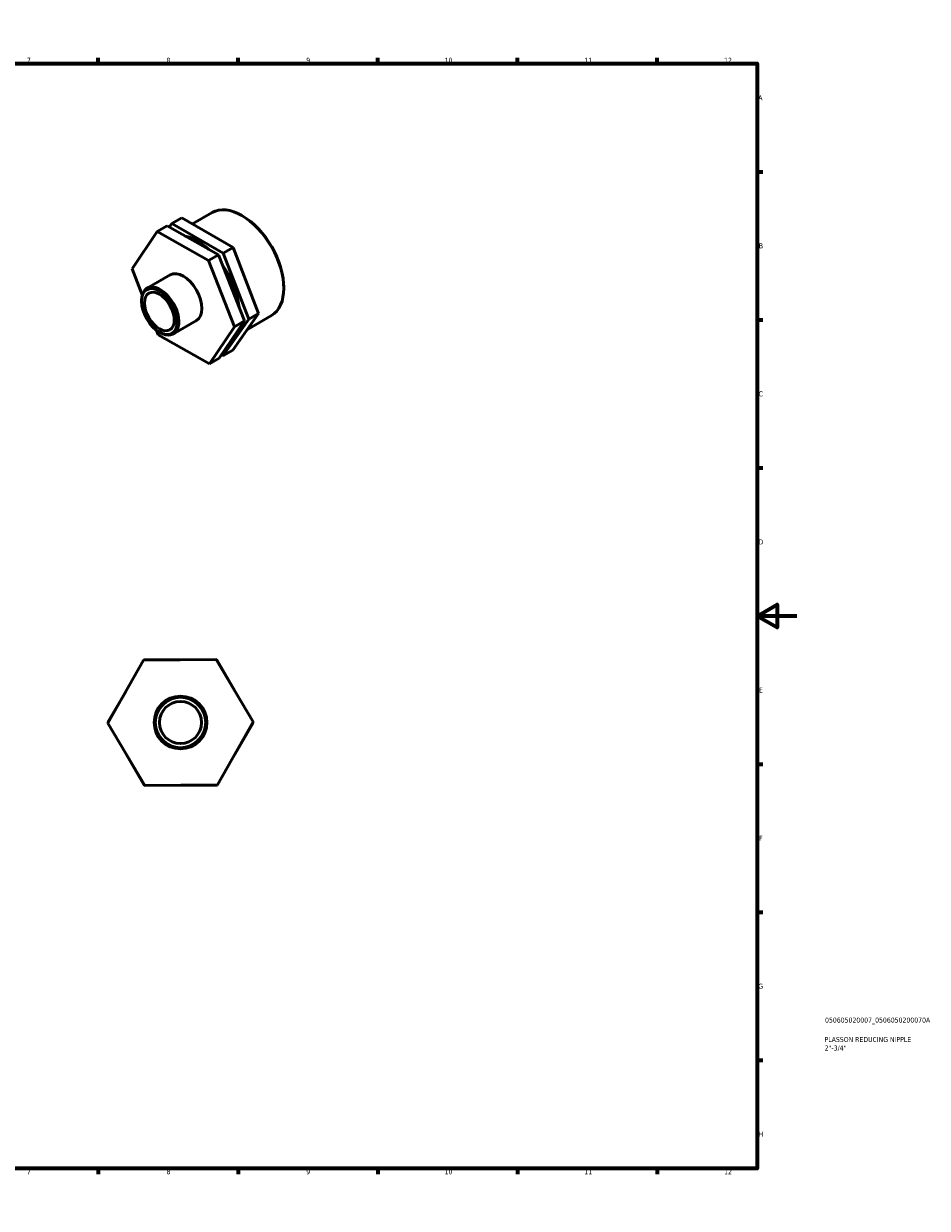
# Model space of a CAD drawing. Header units: millimetres. Extents: x 0 to 906, y 0 to 594.
# Tile 3 of 3: x 453 to 906, y 0 to 594. Entities that reach past the tile are written whole.
import ezdxf

# ---------------------------------------------------------------- set-up
doc = ezdxf.new("R2010")
doc.units = ezdxf.units.MM
for name, color, linetype, lineweight in [('Border (ISO)', 7, 'Continuous', 70), ('Title (ISO)', 7, 'Continuous', 50), ('Visible (ISO)', 7, 'Continuous', 50)]:
    doc.layers.add(name, color=color, linetype=linetype, lineweight=lineweight)
doc.styles.add('Note Text (ISO)', font='tahoma.ttf')

# ---------------------------------------------------------------- blocks, each defined once
blk = doc.blocks.new('Borders Default Border')
at = {"layer": 'Border (ISO)'}
for p, q in [((70.08, 574), (70.08, 576.9)), ((140.17, 574), (140.17, 576.9)), ((210.25, 574), (210.25, 576.9)), ((280.33, 574), (280.33, 576.9)), ((350.42, 574), (350.42, 576.9)), ((490.58, 574), (490.58, 576.9)), ((560.67, 574), (560.67, 576.9)), ((630.75, 574), (630.75, 576.9)), ((700.83, 574), (700.83, 576.9)), ((770.92, 574), (770.92, 576.9)), ((20, 519.75), (17.1, 519.75)), ((821, 519.75), (823.9, 519.75)), ((20, 445.5), (17.1, 445.5)), ((821, 445.5), (823.9, 445.5)), ((20, 371.25), (17.1, 371.25)), ((821, 371.25), (823.9, 371.25)), ((20, 222.75), (17.1, 222.75)), ((821, 222.75), (823.9, 222.75)), ((20, 148.5), (17.1, 148.5)), ((821, 148.5), (823.9, 148.5)), ((20, 74.25), (17.1, 74.25)), ((821, 74.25), (823.9, 74.25)), ((70.08, 20), (70.08, 17.1)), ((140.17, 20), (140.17, 17.1)), ((210.25, 20), (210.25, 17.1)), ((280.33, 20), (280.33, 17.1)), ((350.42, 20), (350.42, 17.1)), ((490.58, 20), (490.58, 17.1)), ((560.67, 20), (560.67, 17.1)), ((630.75, 20), (630.75, 17.1)), ((700.83, 20), (700.83, 17.1)), ((770.92, 20), (770.92, 17.1))]:
    blk.add_line(p, q, dxfattribs=at)
at = {"layer": 'Border (ISO)', "flags": 128}
for points in [[(420.5, 594), (420.5, 574), (414.73, 584), (426.27, 584), (420.5, 574)], [(20, 20), (20, 574), (821, 574), (821, 20), (20, 20)], [(0, 297), (20, 297), (10, 302.77), (10, 291.23), (20, 297)], [(841, 297), (821, 297), (831, 302.77), (831, 291.23), (821, 297)], [(420.5, 0), (420.5, 20), (414.73, 10), (426.27, 10), (420.5, 20)]]:
    blk.add_lwpolyline(points, dxfattribs=at)
at = {"layer": 'Border (ISO)', "color": 232, "true_color": 0xca0064, "char_height": 2.5, "attachment_point": 7, "style": 'Note Text (ISO)'}
for s, insert in [('1', (34.48, 574.4)), ('2', (104.37, 574.4)), ('3', (174.43, 574.35)), ('4', (244.42, 574.4)), ('5', (314.64, 574.35)), ('6', (384.66, 574.35)), ('7', (454.77, 574.4)), ('8', (524.81, 574.34)), ('9', (594.88, 574.35)), ('10', (664.29, 574.35)), ('11', (734.37, 574.4)), ('12', (804.46, 574.4)), ('A', (17.29, 555.62)), ('A', (821.59, 555.62)), ('B', (17.59, 481.37)), ('B', (821.89, 481.37)), ('C', (17.43, 407.08)), ('C', (821.73, 407.08)), ('D', (17.43, 332.88)), ('D', (821.73, 332.88)), ('E', (17.64, 258.63)), ('E', (821.94, 258.63)), ('F', (17.7, 184.38)), ('F', (822, 184.38)), ('G', (17.31, 110.08)), ('G', (821.61, 110.08)), ('H', (17.44, 35.88)), ('H', (821.74, 35.88)), ('1', (34.48, 17.1)), ('2', (104.37, 17.1)), ('3', (174.43, 17.05)), ('4', (244.42, 17.1)), ('5', (314.64, 17.05)), ('6', (384.66, 17.05)), ('7', (454.77, 17.1)), ('8', (524.81, 17.04)), ('9', (594.88, 17.05)), ('10', (664.29, 17.05)), ('11', (734.37, 17.1)), ('12', (804.46, 17.1))]:
    blk.add_mtext(s, dxfattribs=dict(at, insert=insert))
blk = doc.blocks.new('Title Blocks ISO')
at = {"layer": 'Title (ISO)', "color": 232, "true_color": 0xca0064, "style": 'Note Text (ISO)'}
for tag, p in [('PART_NUMBER_001', (34.08, 73.13)), ('DESCRIPTION_001', (33.84, 63.4)), ('DESCRIPTION_002', (33.91, 59.12))]:
    blk.add_attdef(tag, p, '', height=2.5, dxfattribs=at)

msp = doc.modelspace()

# ---------------------------------------------------------------- linework, layer by layer
at = {"layer": 'Visible (ISO)'}
for p, q in [((537.801, 493.608), (547.668, 499.291)), ((526.227, 491.994), (527.523, 493.825)), ((532.491, 496.685), (527.523, 493.825)), ((527.523, 493.825), (553.243, 478.923)), ((558.21, 481.784), (532.491, 496.685)), ((563.04, 497.541), (562.624, 497.782)), ((507.543, 471.13), (520.194, 489.736)), ((525.161, 492.597), (520.194, 489.736)), ((520.194, 489.736), (545.912, 475.204)), ((550.88, 478.065), (525.161, 492.597)), ((558.21, 481.784), (553.243, 478.923)), ((571.002, 448.619), (558.21, 481.784)), ((550.88, 478.065), (545.912, 475.204)), ((545.912, 475.204), (558.98, 442.066)), ((563.948, 444.927), (550.88, 478.065)), ((553.243, 478.923), (566.035, 445.759)), ((512.681, 458.102), (507.543, 471.13)), ((515.061, 461.373), (526.664, 468.055)), ((583.62, 461.804), (583.62, 461.323)), ((512.31, 454.819), (512.31, 455.3)), ((566.035, 445.759), (553.107, 427.496)), ((558.074, 430.356), (571.002, 448.619)), ((565.405, 440.713), (577.418, 447.63)), ((571.002, 448.619), (566.035, 445.759)), ((520.611, 437.993), (519.649, 440.432)), ((528.255, 438.46), (539.859, 445.142)), ((558.98, 442.066), (546.329, 423.461)), ((551.297, 426.321), (563.948, 444.927)), ((563.948, 444.927), (558.98, 442.066)), ((546.329, 423.461), (520.611, 437.993)), ((521.206, 439.37), (521.622, 439.129)), ((553.107, 427.496), (552.381, 427.916)), ((558.074, 430.356), (553.107, 427.496)), ((551.297, 426.321), (546.329, 423.461)), ((495.465, 243.256), (513.356, 274.925)), ((513.356, 274.925), (549.728, 275.265)), ((513.616, 274.927), (513.746, 275.151)), ((513.746, 275.151), (531.737, 275.097)), ((549.728, 275.265), (568.208, 243.937)), ((549.859, 275.041), (550.119, 275.041)), ((550.119, 275.041), (559.067, 259.433)), ((495.464, 243.707), (504.507, 259.26)), ((495.593, 243.482), (495.464, 243.707)), ((568.208, 243.937), (550.317, 212.268)), ((568.08, 243.711), (568.21, 243.485)), ((513.946, 211.927), (495.465, 243.256)), ((568.21, 243.485), (559.167, 227.932)), ((513.554, 212.152), (504.606, 227.76)), ((513.814, 212.151), (513.554, 212.152)), ((550.317, 212.268), (513.946, 211.927)), ((549.927, 212.041), (531.936, 212.096)), ((550.058, 212.265), (549.927, 212.041))]:
    msp.add_line(p, q, dxfattribs=at)
for radius in [13.22, 12.63, 10.576]:
    msp.add_circle((531.837, 243.596), radius, dxfattribs=at)
for centre, major_axis, start_param, end_param in [((562.543, 473.46), (-14.875, 25.83), 3.1415927, 6.2831853), ((562.96, 473.701), (-14.58, 25.319), 3.9289245, 5.4958534), ((540.315, 460.66), (14.875, -25.83), 2.0806444, 2.6543333), ((533.262, 456.598), (-6.597, 11.457), 3.1415927, 6.2831853), ((540.315, 460.66), (14.875, -25.83), 0.9213277, 1.7192549), ((521.658, 449.916), (6.597, -11.457), 5.4958534, 10.2121098)]:
    msp.add_ellipse(centre, major_axis=major_axis, ratio=0.5780931, start_param=start_param, end_param=end_param, dxfattribs=at)
for major_axis in [(6.303, -10.945), (5.278, -9.165)]:
    msp.add_ellipse((521.241, 449.676), major_axis=major_axis, ratio=0.5780931, dxfattribs=at)

# ---------------------------------------------------------------- block references
msp.add_blockref('Borders Default Border', (0, 0))
msp.add_blockref('Title Blocks ISO', (821, 20)).add_auto_attribs({'PART_NUMBER_001': '050605020007_0506050200070A', 'DESCRIPTION_001': 'PLASSON REDUCING NIPPLE', 'DESCRIPTION_002': '2"-3/4"'})

doc.saveas('drawing.dxf')
